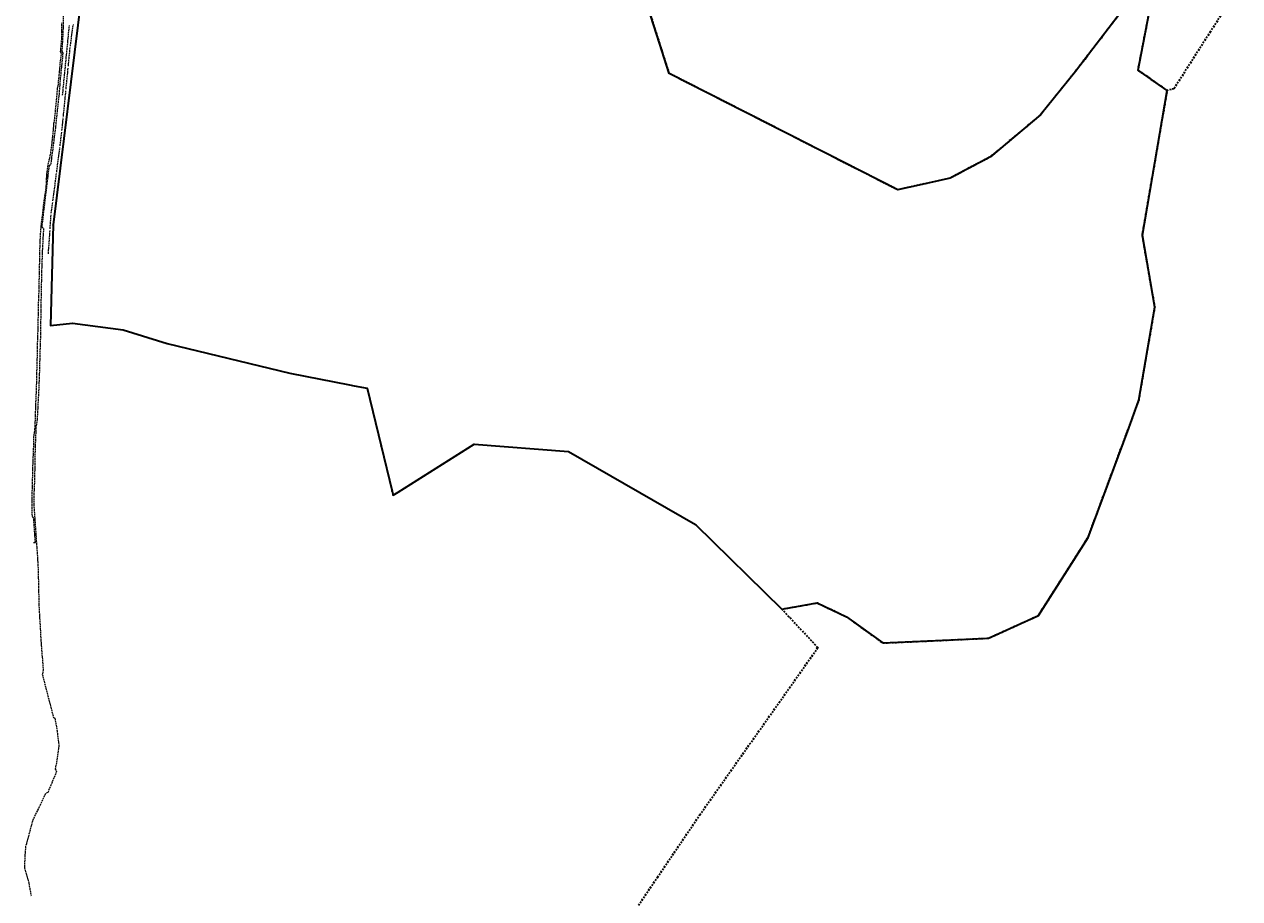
# Model space of a CAD drawing. Extents: x 5461355 to 5464904, y 5969481 to 5972975.
# Tile 3 of 40: x 5462349 to 5463366, y 5971149 to 5971880. Entities that reach past the tile are written whole.
import ezdxf
from ezdxf.enums import TextEntityAlignment as Align

# ---------------------------------------------------------------- set-up
doc = ezdxf.new("R2010")
doc.units = 0
for name, pattern in [('PRZER1-1', [1, 0.5, -0.5]), ('PRZER3-1', [2, 1.5, -0.5]), ('PRZER3-2', [2.5, 1.5, -1])]:
    doc.linetypes.add(name, pattern=pattern)
doc.layers.get('0').update_dxf_attribs({"linetype": 'CONTINUOUS'})
for name, color, linetype, lineweight in [('GEPPGD', 7, 'CONTINUOUS', 18), ('GEPPGO', 7, 'CONTINUOUS', 18), ('GESDZI', 7, 'CONTINUOUS', 18), ('GESJOB', 7, 'CONTINUOUS', 35)]:
    doc.layers.add(name, color=color, linetype=linetype, lineweight=lineweight)
for name, color, linetype, lineweight, true_color in [('GESUZY', 7, 'CONTINUOUS', 18, 0x008000), ('GULEPR', 1, 'CONTINUOUS', 18, 0xff0000), ('GULKPR', 7, 'CONTINUOUS', 18, 0x803300), ('GULKPR_O', 7, 'CONTINUOUS', 18, 0x803300), ('GULWPR', 5, 'CONTINUOUS', 18, 0x0000ff)]:
    doc.layers.add(name, color=color, linetype=linetype, lineweight=lineweight, true_color=true_color)
doc.styles.add('Arial', font='arial.ttf')

# ---------------------------------------------------------------- blocks, each defined once
blk = doc.blocks.new('GEPPGO1_1')
at = {"color": 0}
blk.add_lwpolyline([(0, 0.25), (0.077254, 0.237764), (0.146946, 0.202254), (0.202254, 0.146946), (0.237764, 0.077254), (0.25, 0), (0.237764, -0.077254), (0.202254, -0.146946), (0.146946, -0.202254), (0.077254, -0.237764), (0, -0.25), (-0.077254, -0.237764), (-0.146946, -0.202254), (-0.202254, -0.146946), (-0.237764, -0.077254), (-0.25, 0), (-0.237764, 0.077254), (-0.202254, 0.146946), (-0.146946, 0.202254), (-0.077254, 0.237764)], close=True, dxfattribs=at)
blk = doc.blocks.new('GEPPGD1_1')
at = {"color": 0}
blk.add_lwpolyline([(0, 0.25), (0.077254, 0.237764), (0.146946, 0.202254), (0.202254, 0.146946), (0.237764, 0.077254), (0.25, 0), (0.237764, -0.077254), (0.202254, -0.146946), (0.146946, -0.202254), (0.077254, -0.237764), (0, -0.25), (-0.077254, -0.237764), (-0.146946, -0.202254), (-0.202254, -0.146946), (-0.237764, -0.077254), (-0.25, 0), (-0.237764, 0.077254), (-0.202254, 0.146946), (-0.146946, 0.202254), (-0.077254, 0.237764)], close=True, dxfattribs=at)
blk = doc.blocks.new('GEPPGO1_2')
blk.add_hatch(color=0).paths.add_polyline_path([(0, -0.045), (0.013906, -0.042798), (0.02645, -0.036406), (0.036406, -0.02645), (0.042798, -0.013906), (0.045, 0), (0.042798, 0.013906), (0.036406, 0.02645), (0.02645, 0.036406), (0.013906, 0.042798), (0, 0.045), (-0.013906, 0.042798), (-0.02645, 0.036406), (-0.036406, 0.02645), (-0.042798, 0.013906), (-0.045, 0), (-0.042798, -0.013906), (-0.036406, -0.02645), (-0.02645, -0.036406), (-0.013906, -0.042798)])

msp = doc.modelspace()

# ---------------------------------------------------------------- linework, layer by layer
at = {"layer": 'GESDZI', "color": 84, "linetype": 'Continuous', "lineweight": 35, "elevation": 10.2}
for points in [[(5462397, 5971904.4), (5462373.2, 5971712.3), (5462371.2, 5971628.1), (5462389.6, 5971630.1), (5462431.9, 5971624.5), (5462468.6, 5971613.1), (5462571.4, 5971588.4), (5462621.2, 5971578.6), (5462625.1, 5971577.9), (5462636, 5971575.7), (5462647.7, 5971527.5), (5462656.8, 5971489.7), (5462657.7, 5971486.3), (5462661.8, 5971488.9), (5462725.6, 5971529), (5462804.3, 5971522.8), (5462910.7, 5971461.7), (5462982.9, 5971391), (5463012.4, 5971396.2), (5463036.8, 5971384.7), (5463067.3, 5971362.7), (5463155.8, 5971366.7), (5463197.5, 5971385.7), (5463239, 5971450.9), (5463273, 5971542.4), (5463281.6, 5971565.7), (5463294.9, 5971643.7), (5463284.4, 5971703.7), (5463305.3, 5971824.7), (5463280.8, 5971841.7), (5463293, 5971904.4)], [(5463267.6, 5971891.6), (5463228.4, 5971840.7), (5463199.2, 5971804.4), (5463157.3, 5971769.3), (5463123.6, 5971751.5), (5463079.9, 5971741.7), (5462888.7, 5971839), (5462880.6, 5971864.4), (5462868.1, 5971903.7)]]:
    msp.add_lwpolyline(points, dxfattribs=at)
at = {"layer": 'GESJOB', "color": 252, "linetype": 'PRZER3-2', "lineweight": 35}
for points in [[(5463381.3, 5971935.3), (5463341.3, 5971874), (5463310.9, 5971826.3), (5463305.3, 5971824.7), (5463280.8, 5971841.7), (5463293, 5971904.4)], [(5462862.9, 5971143.3), (5462878.8, 5971166.7), (5462892.7, 5971187.3), (5462906.7, 5971207.8), (5462914.1, 5971218.8), (5463013, 5971358.8), (5462989, 5971384.4), (5462982.9, 5971391), (5463012.4, 5971396.2), (5463036.8, 5971384.7), (5463067.3, 5971362.7), (5463155.8, 5971366.7), (5463197.5, 5971385.7), (5463239, 5971450.9), (5463273, 5971542.4), (5463281.6, 5971565.7), (5463294.9, 5971643.7), (5463284.4, 5971703.7), (5463305.3, 5971824.7), (5463280.8, 5971841.7), (5463293, 5971904.4)], [(5463267.6, 5971891.6), (5463228.4, 5971840.7), (5463199.2, 5971804.4), (5463157.3, 5971769.3), (5463123.6, 5971751.5), (5463079.9, 5971741.7), (5462888.7, 5971839), (5462880.6, 5971864.4), (5462868.1, 5971903.7)], [(5463267.6, 5971891.6), (5463228.4, 5971840.7), (5463199.2, 5971804.4), (5463157.3, 5971769.3), (5463123.6, 5971751.5), (5463079.9, 5971741.7), (5462888.7, 5971839), (5462880.6, 5971864.4), (5462868.1, 5971903.7)]]:
    msp.add_lwpolyline(points, dxfattribs=at)
at = {"layer": 'GESUZY', "color": 252, "linetype": 'PRZER1-1', "lineweight": 18}
for points in [[(5462397, 5971904.4), (5462373.2, 5971712.3), (5462371.2, 5971628.1), (5462389.6, 5971630.1), (5462431.9, 5971624.5), (5462468.6, 5971613.1), (5462571.4, 5971588.4), (5462604.2, 5971582), (5462621.2, 5971578.6), (5462625.1, 5971577.9), (5462636, 5971575.7), (5462647.7, 5971527.5), (5462656.8, 5971489.7), (5462657.7, 5971486.3), (5462661.8, 5971488.9), (5462725.6, 5971529), (5462804.3, 5971522.8), (5462910.7, 5971461.7), (5462982.9, 5971391), (5463012.4, 5971396.2), (5463036.8, 5971384.7), (5463067.3, 5971362.7), (5463155.8, 5971366.7), (5463197.5, 5971385.7), (5463239, 5971450.9), (5463270, 5971534.9), (5463273, 5971542.4), (5463281.6, 5971565.7), (5463294.9, 5971643.7), (5463284.4, 5971703.7), (5463298.2, 5971783.9), (5463298.9, 5971787.7), (5463305.3, 5971824.7), (5463280.8, 5971841.7), (5463293, 5971904.4)], [(5463267.6, 5971891.6), (5463247.4, 5971865.4), (5463228.4, 5971840.7), (5463199.2, 5971804.4), (5463157.3, 5971769.3), (5463123.6, 5971751.5), (5463117.9, 5971750.2), (5463079.9, 5971741.7), (5462943.9, 5971810.9), (5462941.5, 5971812.1), (5462888.7, 5971839), (5462880.6, 5971864.4), (5462868.1, 5971903.7)]]:
    msp.add_lwpolyline(points, dxfattribs=at)
at = {"layer": 'GULEPR', "color": 1, "linetype": 'PRZER3-1', "lineweight": 18, "true_color": 0xff0000, "elevation": 10.1}
msp.add_lwpolyline([(5462357, 5971446.7), (5462358.5, 5971446.7), (5462357, 5971467.3), (5462355.9, 5971468.9), (5462355.8, 5971477.4), (5462355.8, 5971487.7), (5462356.1, 5971498.2), (5462356.4, 5971510.9), (5462356.7, 5971518.2), (5462357.1, 5971528.3), (5462357.2, 5971534.9), (5462358.1, 5971541.5), (5462358.6, 5971553.1), (5462358.7, 5971558.3), (5462359.5, 5971578.4), (5462359.7, 5971588.2), (5462360.3, 5971610), (5462360.4, 5971618.9), (5462360.7, 5971624.1), (5462361, 5971640.6), (5462361.2, 5971649.1), (5462361.4, 5971652.4), (5462362, 5971679), (5462362.2, 5971688.4), (5462362.4, 5971698), (5462363, 5971708.3), (5462365.1, 5971726.5), (5462366.6, 5971737.7), (5462367.4, 5971742.9), (5462367.7, 5971748.1), (5462368, 5971754.9), (5462369.2, 5971762.9), (5462370.4, 5971768.1), (5462371.3, 5971772.3), (5462372.2, 5971779.1), (5462373, 5971786), (5462373.6, 5971792.2), (5462374, 5971797.4), (5462374.4, 5971799), (5462375.4, 5971809), (5462376.6, 5971821.4), (5462377.1, 5971827.4), (5462377.5, 5971828.6), (5462378.4, 5971837.6), (5462379.3, 5971847.5), (5462380.3, 5971855.5), (5462379.5, 5971857.2), (5462380.6, 5971868.8), (5462380.6, 5971881.3)], dxfattribs=at)
msp.add_lwpolyline([(5462357, 5971446.7), (5462358.5, 5971446.7), (5462357, 5971467.3), (5462355.9, 5971468.9), (5462355.8, 5971477.4), (5462355.8, 5971487.7), (5462356.1, 5971498.2), (5462356.4, 5971510.9), (5462356.7, 5971518.2), (5462357.1, 5971528.3), (5462357.2, 5971534.9), (5462358.1, 5971541.5), (5462358.6, 5971553.1), (5462358.7, 5971558.3), (5462359.5, 5971578.4), (5462359.7, 5971588.2), (5462360.3, 5971610), (5462360.4, 5971618.9), (5462360.7, 5971624.1), (5462361, 5971640.6), (5462361.2, 5971649.1), (5462361.4, 5971652.4), (5462362, 5971679), (5462362.2, 5971688.4), (5462362.4, 5971698), (5462363, 5971708.3), (5462365.1, 5971726.5), (5462366.6, 5971737.7), (5462367.4, 5971742.9), (5462367.7, 5971748.1), (5462368, 5971754.9), (5462369.2, 5971762.9), (5462370.4, 5971768.1), (5462371.3, 5971772.3), (5462372.2, 5971779.1), (5462373, 5971786), (5462373.6, 5971792.2), (5462374, 5971797.4), (5462374.4, 5971799), (5462375.4, 5971809), (5462376.6, 5971821.4), (5462377.1, 5971827.4), (5462377.5, 5971828.6), (5462378.4, 5971837.6), (5462379.3, 5971847.5), (5462380.3, 5971855.5), (5462379.5, 5971857.2), (5462380.6, 5971868.8), (5462380.6, 5971881.3)], dxfattribs=at)
at = {"layer": 'GULKPR', "linetype": 'PRZER3-1', "lineweight": 18}
for points in [[(5462387.7, 5971861.8), (5462390.2, 5971880.1)], [(5462381.2, 5971820.9), (5462386.9, 5971879)], [(5462386, 5971845.2), (5462387.5, 5971860.6)], [(5462384.1, 5971826), (5462385.9, 5971843.9)], [(5462381.9, 5971803.1), (5462384, 5971824.8)], [(5462380.7, 5971791.3), (5462381.7, 5971801.8)], [(5462379.1, 5971778.4), (5462380.6, 5971790.1)], [(5462376.3, 5971756.6), (5462378.9, 5971777.1)], [(5462373.1, 5971732.5), (5462376.1, 5971755.4)], [(5462371.7, 5971722.1), (5462372.9, 5971731.2)], [(5462370.8, 5971709.2), (5462371.6, 5971720.9)], [(5462369.3, 5971688.2), (5462370.7, 5971707.9)]]:
    msp.add_lwpolyline(points, dxfattribs=at)
at = {"layer": 'GULWPR', "color": 5, "linetype": 'PRZER3-1', "lineweight": 18, "true_color": 0x0000ff, "elevation": 10.1}
msp.add_lwpolyline([(5462381.6, 5971901.9), (5462381.7, 5971878.5), (5462380.6, 5971857.3), (5462381.4, 5971856.1), (5462379.3, 5971835.1), (5462378.2, 5971821.9), (5462376.7, 5971808.2), (5462375.2, 5971793.6), (5462372.5, 5971772.6), (5462371.2, 5971762.6), (5462369.9, 5971761.8), (5462368.1, 5971747.3), (5462365.7, 5971727.4), (5462363.8, 5971710.7), (5462365.2, 5971709.4), (5462364.2, 5971690.6), (5462363.6, 5971673.2), (5462363.2, 5971654.3), (5462363, 5971642.1), (5462362.8, 5971630.9), (5462362.7, 5971621.4), (5462362.1, 5971601.4), (5462361.7, 5971587), (5462361, 5971570.7), (5462359.9, 5971549.7), (5462358.9, 5971543.2), (5462357.9, 5971517.1), (5462357.8, 5971500.4), (5462357.2, 5971487.6), (5462357.1, 5971478.7), (5462359.2, 5971448.2), (5462359.6, 5971442.7), (5462360.6, 5971426.8), (5462361.1, 5971410.2), (5462361.3, 5971395.3), (5462362.5, 5971374.4), (5462363.3, 5971360.7), (5462365, 5971340.3), (5462364.2, 5971336.6), (5462371.3, 5971309), (5462373.5, 5971300.5), (5462374.7, 5971299.9), (5462376.6, 5971289.3), (5462378.1, 5971276.3), (5462376.7, 5971266.4), (5462375, 5971257.3), (5462376.2, 5971255.4), (5462368.8, 5971237.6), (5462367, 5971236.9), (5462355.9, 5971213.7), (5462355, 5971210.1), (5462350.3, 5971192.5), (5462349.8, 5971187.1), (5462349.2, 5971174.7), (5462353, 5971161.7), (5462354.8, 5971151.1)], dxfattribs=at)

# ---------------------------------------------------------------- block references
at = {"layer": 'GEPPGD', "color": 252, "linetype": 'Continuous', "lineweight": 18}
for p in [(5462373.2, 5971712.3, 10.2), (5462371.2, 5971628.1, 10.2), (5462389.6, 5971630.1, 10.2), (5462431.9, 5971624.5, 10.2), (5462468.6, 5971613.1, 10.2), (5462571.4, 5971588.4, 10.2), (5462621.2, 5971578.6, 10.2), (5462625.1, 5971577.9, 10.2), (5462636, 5971575.7, 10.2), (5462647.7, 5971527.5, 10.2), (5462725.6, 5971529, 10.2), (5462804.3, 5971522.8, 10.2), (5462656.8, 5971489.7, 10.2), (5462657.7, 5971486.3, 10.2), (5462661.8, 5971488.9, 10.2), (5462910.7, 5971461.7, 10.2)]:
    msp.add_blockref('GEPPGD1_1', p, dxfattribs=at)
at = {"layer": 'GEPPGO', "color": 252, "linetype": 'Continuous', "lineweight": 18}
for name, p in [('GEPPGO1_1', (5462880.6, 5971864.4, 10.2)), ('GEPPGO1_1', (5462888.7, 5971839, 10.2)), ('GEPPGO1_1', (5463228.4, 5971840.7, 10.2)), ('GEPPGO1_1', (5463280.8, 5971841.7, 10.2)), ('GEPPGO1_1', (5463305.3, 5971824.7, 10.2)), ('GEPPGO1_1', (5463310.9, 5971826.3, 10.2)), ('GEPPGO1_1', (5463199.2, 5971804.4, 10.2)), ('GEPPGO1_1', (5463157.3, 5971769.3, 10.2)), ('GEPPGO1_1', (5463123.6, 5971751.5, 10.2)), ('GEPPGO1_1', (5463079.9, 5971741.7, 10.2)), ('GEPPGO1_1', (5463284.4, 5971703.7, 10.2)), ('GEPPGO1_1', (5463294.9, 5971643.7, 10.2)), ('GEPPGO1_1', (5463281.6, 5971565.7, 10.2)), ('GEPPGO1_2', (5463273, 5971542.4, 10.2)), ('GEPPGO1_1', (5463239, 5971450.9, 10.2)), ('GEPPGO1_1', (5462982.9, 5971391, 10.2)), ('GEPPGO1_1', (5463012.4, 5971396.2, 10.2)), ('GEPPGO1_1', (5462989, 5971384.4, 10.2)), ('GEPPGO1_1', (5463036.8, 5971384.7, 10.2)), ('GEPPGO1_1', (5463197.5, 5971385.7, 10.2)), ('GEPPGO1_1', (5463067.3, 5971362.7, 10.2)), ('GEPPGO1_1', (5463155.8, 5971366.7, 10.2)), ('GEPPGO1_1', (5463013, 5971358.8, 10.2))]:
    msp.add_blockref(name, p, dxfattribs=at)

# ---------------------------------------------------------------- texts
at = {"layer": 'GULKPR_O', "color": 36, "linetype": 'Continuous', "lineweight": 0, "true_color": 0x803300, "style": 'Arial'}
msp.add_text('proj.k', height=0.75, rotation=82.4539, dxfattribs=at).set_placement((5462374.8, 5971743.9, 10.8), align=Align.CENTER)

doc.saveas('drawing.dxf')
